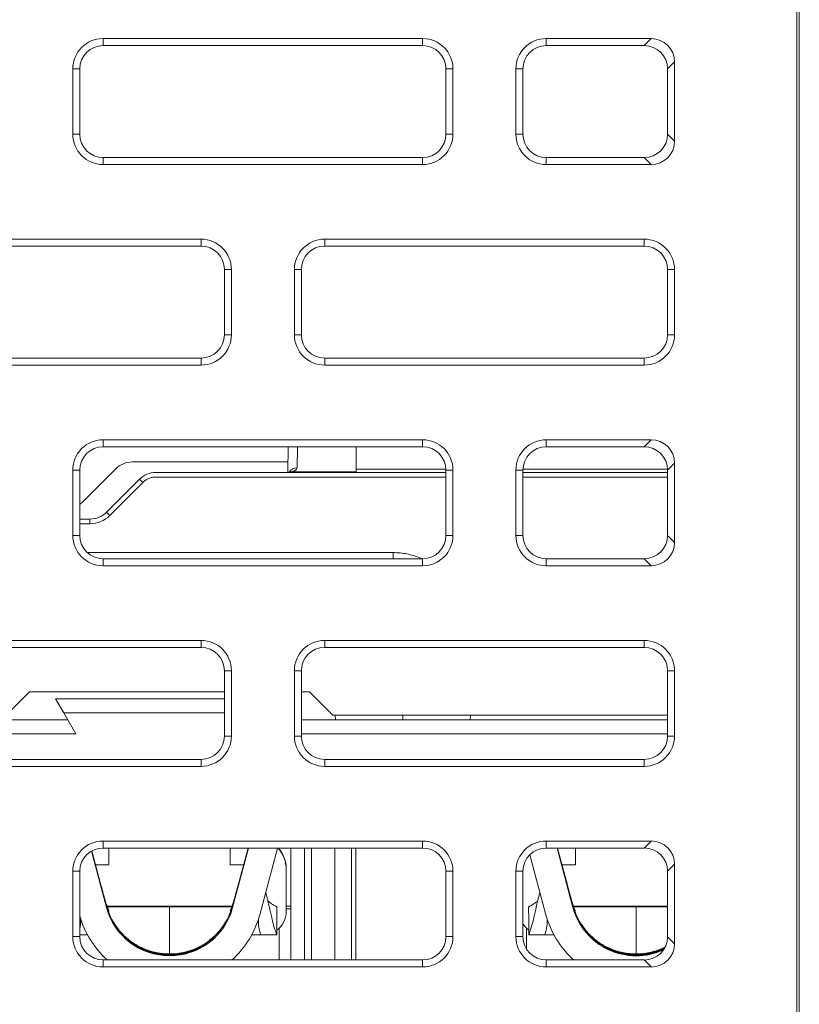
# Model space of a CAD drawing. Header units: millimetres. Extents: x 39 to 1680, y 50 to 804.
# Tile 28 of 68: x 432 to 449, y 683 to 704. Entities that reach past the tile are written whole.
import ezdxf

# ---------------------------------------------------------------- set-up
doc = ezdxf.new("R2010")
doc.units = ezdxf.units.MM
doc.header["$MEASUREMENT"] = 0
doc.layers.get('0').update_dxf_attribs({"lineweight": 25})

msp = doc.modelspace()

# ---------------------------------------------------------------- linework, layer by layer
at = {"color": 0, "linetype": 'Continuous', "lineweight": 0, "extrusion": (0, 1, -2.22045e-16)}
for p, q in [((448.589, 717.451), (448.589, 652.451)), ((448.642, 717.451), (448.642, 652.451)), ((440.567, 703.501), (433.717, 703.501)), ((433.717, 703.351), (433.717, 703.501)), ((440.567, 703.351), (440.567, 703.501)), ((445.468, 703.501), (443.217, 703.501)), ((443.217, 703.351), (443.217, 703.501)), ((445.468, 703.501), (445.318, 703.351)), ((440.567, 703.351), (433.717, 703.351)), ((445.318, 703.351), (443.217, 703.351)), ((445.967, 703.002), (445.817, 702.852)), ((445.967, 703.002), (445.967, 701.299)), ((433.067, 702.851), (433.067, 701.451)), ((433.217, 702.851), (433.067, 702.851)), ((433.217, 702.851), (433.217, 701.451)), ((441.067, 702.851), (441.217, 702.851)), ((441.067, 701.451), (441.067, 702.851)), ((441.217, 701.451), (441.217, 702.851)), ((442.567, 702.851), (442.567, 701.451)), ((442.717, 702.851), (442.567, 702.851)), ((442.717, 702.851), (442.717, 701.451)), ((445.817, 702.852), (445.817, 701.449)), ((433.217, 701.451), (433.067, 701.451)), ((441.067, 701.451), (441.217, 701.451)), ((442.717, 701.451), (442.567, 701.451)), ((445.817, 701.449), (445.967, 701.299)), ((433.717, 700.951), (440.567, 700.951)), ((433.717, 700.951), (433.717, 700.801)), ((440.567, 700.951), (440.567, 700.801)), ((443.217, 700.951), (445.318, 700.951)), ((443.217, 700.951), (443.217, 700.801)), ((445.318, 700.951), (445.468, 700.801)), ((433.717, 700.801), (440.567, 700.801)), ((443.217, 700.801), (445.468, 700.801)), ((435.817, 699.201), (428.967, 699.201)), ((435.817, 699.051), (435.817, 699.201)), ((445.317, 699.201), (438.467, 699.201)), ((438.467, 699.051), (438.467, 699.201)), ((445.317, 699.051), (445.317, 699.201)), ((435.817, 699.051), (428.967, 699.051)), ((445.317, 699.051), (438.467, 699.051)), ((436.317, 698.551), (436.467, 698.551)), ((436.317, 697.151), (436.317, 698.551)), ((436.467, 697.151), (436.467, 698.551)), ((437.817, 698.551), (437.817, 697.151)), ((437.967, 698.551), (437.817, 698.551)), ((437.967, 698.551), (437.967, 697.151)), ((445.817, 698.551), (445.967, 698.551)), ((445.817, 697.151), (445.817, 698.551)), ((445.967, 697.151), (445.967, 698.551)), ((436.317, 697.151), (436.467, 697.151)), ((437.967, 697.151), (437.817, 697.151)), ((445.817, 697.151), (445.967, 697.151)), ((428.967, 696.651), (435.817, 696.651)), ((428.967, 696.501), (435.817, 696.501)), ((435.817, 696.651), (435.817, 696.501)), ((438.467, 696.651), (445.317, 696.651)), ((438.467, 696.651), (438.467, 696.501)), ((438.467, 696.501), (445.317, 696.501)), ((445.317, 696.651), (445.317, 696.501)), ((440.567, 694.901), (433.717, 694.901)), ((433.717, 694.751), (433.717, 694.901)), ((440.567, 694.751), (440.567, 694.901)), ((445.468, 694.901), (443.217, 694.901)), ((443.217, 694.751), (443.217, 694.901)), ((445.468, 694.901), (445.318, 694.751)), ((440.567, 694.751), (433.717, 694.751)), ((437.677, 694.204), (437.686, 694.751)), ((437.875, 694.297), (437.883, 694.751)), ((439.142, 694.211), (439.142, 694.751)), ((445.318, 694.751), (443.217, 694.751)), ((437.681, 694.425), (434.342, 694.425)), ((445.967, 694.402), (445.817, 694.252)), ((445.967, 694.402), (445.967, 692.699)), ((433.067, 694.251), (433.067, 692.851)), ((433.217, 694.251), (433.067, 694.251)), ((433.217, 694.251), (433.217, 692.851)), ((433.988, 694.279), (433.281, 693.572)), ((441.067, 694.201), (434.849, 694.201)), ((439.142, 694.211), (437.749, 694.211)), ((439.142, 694.271), (441.066, 694.271)), ((439.142, 694.211), (439.142, 694.201)), ((441.067, 694.251), (441.217, 694.251)), ((441.067, 692.851), (441.067, 694.251)), ((441.217, 692.851), (441.217, 694.251)), ((442.567, 694.251), (442.567, 692.851)), ((442.717, 694.251), (442.567, 694.251)), ((442.717, 694.271), (445.816, 694.271)), ((442.717, 694.251), (442.717, 692.851)), ((445.817, 694.201), (442.717, 694.201)), ((445.817, 694.252), (445.817, 692.849)), ((434.495, 694.054), (433.788, 693.347)), ((434.566, 693.985), (433.859, 693.278)), ((441.067, 694.102), (434.849, 694.102)), ((445.817, 694.102), (442.717, 694.102)), ((433.435, 693.201), (433.217, 693.201)), ((433.435, 693.102), (433.217, 693.102)), ((433.435, 693.201), (433.435, 693.102)), ((433.217, 692.851), (433.067, 692.851)), ((441.067, 692.851), (441.217, 692.851)), ((442.717, 692.851), (442.567, 692.851)), ((445.817, 692.849), (445.967, 692.699)), ((439.935, 692.483), (433.378, 692.483)), ((439.935, 692.483), (439.935, 692.351)), ((433.717, 692.351), (440.567, 692.351)), ((433.717, 692.351), (433.717, 692.201)), ((440.567, 692.351), (440.567, 692.201)), ((443.217, 692.351), (445.318, 692.351)), ((443.217, 692.351), (443.217, 692.201)), ((445.318, 692.351), (445.468, 692.201)), ((433.717, 692.201), (440.567, 692.201)), ((443.217, 692.201), (445.468, 692.201)), ((435.817, 690.601), (428.967, 690.601)), ((435.817, 690.451), (435.817, 690.601)), ((445.317, 690.601), (438.467, 690.601)), ((438.467, 690.451), (438.467, 690.601)), ((445.317, 690.451), (445.317, 690.601)), ((435.817, 690.451), (428.967, 690.451)), ((445.317, 690.451), (438.467, 690.451)), ((436.317, 689.951), (436.467, 689.951)), ((436.317, 688.551), (436.317, 689.951)), ((436.467, 688.551), (436.467, 689.951)), ((437.817, 689.951), (437.817, 688.551)), ((437.967, 689.951), (437.817, 689.951)), ((437.967, 689.951), (437.967, 688.551)), ((445.817, 689.951), (445.967, 689.951)), ((445.817, 688.551), (445.817, 689.951)), ((445.967, 688.551), (445.967, 689.951)), ((431.642, 689.001), (432.142, 689.501)), ((436.317, 689.501), (432.142, 689.501)), ((438.142, 689.501), (437.967, 689.501)), ((438.142, 689.501), (438.642, 689.001)), ((436.317, 689.351), (432.699, 689.351)), ((432.699, 689.351), (432.873, 689.051)), ((432.959, 688.901), (431.642, 688.901)), ((432.873, 689.051), (436.317, 689.051)), ((432.873, 689.051), (433.132, 688.601)), ((445.817, 688.901), (437.967, 688.901)), ((438.642, 689.001), (445.817, 689.001)), ((438.697, 688.901), (438.692, 689.001)), ((440.142, 688.901), (440.142, 689.001)), ((441.586, 688.901), (441.592, 689.001)), ((431.642, 688.601), (433.132, 688.601)), ((436.317, 688.551), (436.467, 688.551)), ((437.967, 688.551), (437.817, 688.551)), ((437.967, 688.601), (445.817, 688.601)), ((445.817, 688.551), (445.967, 688.551)), ((428.967, 688.051), (435.817, 688.051)), ((435.817, 688.051), (435.817, 687.901)), ((438.467, 688.051), (445.317, 688.051)), ((438.467, 688.051), (438.467, 687.901)), ((445.317, 688.051), (445.317, 687.901)), ((428.967, 687.901), (435.817, 687.901)), ((438.467, 687.901), (445.317, 687.901)), ((440.567, 686.301), (433.717, 686.301)), ((433.717, 686.151), (433.717, 686.301)), ((440.567, 686.151), (433.717, 686.151)), ((433.842, 685.793), (433.842, 686.151)), ((436.442, 686.151), (436.442, 685.793)), ((436.835, 686.151), (436.494, 684.877)), ((436.824, 686.151), (436.619, 685.384)), ((437.074, 684.721), (437.457, 686.151)), ((437.742, 683.751), (437.742, 686.151)), ((438.035, 686.151), (438.035, 683.751)), ((438.183, 686.151), (438.183, 683.751)), ((438.683, 683.751), (438.683, 686.151)), ((439.042, 683.751), (439.042, 686.151)), ((439.138, 683.751), (439.138, 686.151)), ((440.567, 686.151), (440.567, 686.301)), ((445.468, 686.301), (443.217, 686.301)), ((443.217, 686.151), (443.217, 686.301)), ((445.318, 686.151), (443.217, 686.151)), ((443.789, 684.877), (443.448, 686.151)), ((443.664, 685.384), (443.459, 686.151)), ((443.842, 685.793), (443.842, 686.151)), ((445.468, 686.301), (445.318, 686.151)), ((433.789, 684.877), (433.466, 686.083)), ((433.664, 685.384), (433.475, 686.089)), ((442.865, 686.007), (443.21, 684.721)), ((437.642, 685.69), (437.642, 685.701)), ((437.642, 685.69), (437.642, 684.79)), ((445.967, 685.802), (445.817, 685.652)), ((445.967, 685.802), (445.967, 684.099)), ((433.067, 685.651), (433.067, 684.251)), ((433.217, 685.651), (433.067, 685.651)), ((433.217, 685.651), (433.217, 684.251)), ((441.067, 685.651), (441.217, 685.651)), ((441.067, 684.251), (441.067, 685.651)), ((441.217, 684.251), (441.217, 685.651)), ((442.567, 685.651), (442.567, 684.251)), ((442.717, 685.651), (442.567, 685.651)), ((442.717, 685.651), (442.717, 684.251)), ((445.817, 685.652), (445.817, 684.249)), ((433.789, 684.909), (433.642, 685.46)), ((433.642, 685.459), (433.642, 685.46)), ((433.642, 685.459), (433.789, 684.907)), ((433.789, 684.902), (433.642, 685.454)), ((433.642, 685.452), (433.642, 685.454)), ((433.642, 685.452), (433.789, 684.901)), ((433.642, 685.446), (433.642, 685.447)), ((433.789, 684.896), (433.642, 685.447)), ((433.642, 685.446), (433.789, 684.895)), ((433.642, 685.439), (433.642, 685.441)), ((433.789, 684.889), (433.642, 685.441)), ((433.642, 685.439), (433.789, 684.888)), ((433.642, 685.433), (433.642, 685.434)), ((433.789, 684.883), (433.642, 685.434)), ((433.642, 685.433), (433.789, 684.882)), ((436.642, 685.46), (436.494, 684.909)), ((436.494, 684.907), (436.642, 685.459)), ((436.642, 685.454), (436.494, 684.902)), ((436.494, 684.901), (436.642, 685.452)), ((436.642, 685.447), (436.494, 684.896)), ((436.494, 684.895), (436.642, 685.446)), ((436.642, 685.441), (436.494, 684.889)), ((436.494, 684.888), (436.642, 685.439)), ((436.642, 685.434), (436.494, 684.883)), ((436.494, 684.882), (436.642, 685.433)), ((436.642, 685.46), (436.642, 685.459)), ((436.642, 685.454), (436.642, 685.452)), ((436.642, 685.447), (436.642, 685.446)), ((436.642, 685.441), (436.642, 685.439)), ((436.642, 685.434), (436.642, 685.433)), ((443.789, 684.909), (443.642, 685.46)), ((443.642, 685.459), (443.642, 685.46)), ((443.642, 685.459), (443.789, 684.907)), ((443.789, 684.902), (443.642, 685.454)), ((443.642, 685.452), (443.642, 685.454)), ((443.642, 685.452), (443.789, 684.901)), ((443.642, 685.446), (443.642, 685.447)), ((443.789, 684.896), (443.642, 685.447)), ((443.642, 685.446), (443.789, 684.895)), ((443.642, 685.439), (443.642, 685.441)), ((443.789, 684.889), (443.642, 685.441)), ((443.642, 685.439), (443.789, 684.888)), ((443.642, 685.433), (443.642, 685.434)), ((443.789, 684.883), (443.642, 685.434)), ((443.642, 685.433), (443.789, 684.882)), ((433.79, 684.916), (433.789, 684.909)), ((433.789, 684.907), (433.789, 684.902)), ((433.789, 684.901), (433.789, 684.896)), ((433.789, 684.895), (433.789, 684.889)), ((433.789, 684.888), (433.789, 684.883)), ((433.789, 684.882), (433.789, 684.877)), ((433.801, 684.901), (436.482, 684.901)), ((434.547, 684.894), (434.547, 684.901)), ((435.737, 684.901), (435.737, 684.894)), ((436.494, 684.909), (436.494, 684.916)), ((436.494, 684.902), (436.494, 684.907)), ((436.494, 684.896), (436.494, 684.901)), ((436.494, 684.889), (436.494, 684.895)), ((436.494, 684.883), (436.494, 684.888)), ((436.494, 684.877), (436.494, 684.882)), ((437.642, 684.901), (437.742, 684.901)), ((437.642, 684.844), (437.742, 684.844)), ((443.79, 684.916), (443.789, 684.909)), ((443.789, 684.907), (443.789, 684.902)), ((443.789, 684.901), (443.789, 684.896)), ((443.789, 684.895), (443.789, 684.889)), ((443.789, 684.888), (443.789, 684.883)), ((443.789, 684.882), (443.789, 684.877)), ((443.801, 684.901), (445.817, 684.901)), ((444.547, 684.894), (444.547, 684.901)), ((445.737, 684.901), (445.737, 684.894)), ((437.492, 684.433), (437.492, 683.751)), ((442.792, 683.987), (442.792, 684.433)), ((433.217, 684.251), (433.067, 684.251)), ((433.217, 684.29), (433.381, 684.29)), ((437.083, 684.29), (437.142, 684.29)), ((437.142, 684.29), (437.397, 684.29)), ((441.067, 684.251), (441.217, 684.251)), ((442.717, 684.251), (442.567, 684.251)), ((442.886, 684.29), (443.142, 684.29)), ((443.142, 684.29), (443.201, 684.29)), ((443.201, 684.29), (443.381, 684.29)), ((445.817, 684.249), (445.967, 684.099)), ((435.142, 683.879), (435.142, 683.871)), ((435.142, 683.87), (435.142, 683.865)), ((445.142, 683.879), (445.142, 683.871)), ((445.142, 683.87), (445.142, 683.865)), ((433.717, 683.751), (440.567, 683.751)), ((433.717, 683.751), (433.717, 683.601)), ((433.717, 683.601), (440.567, 683.601)), ((440.567, 683.751), (440.567, 683.601)), ((443.217, 683.751), (445.318, 683.751)), ((443.217, 683.751), (443.217, 683.601)), ((443.217, 683.601), (445.468, 683.601)), ((445.318, 683.751), (445.468, 683.601))]:
    msp.add_line(p, q, dxfattribs=at)
at = {"color": 0, "linetype": 'Continuous', "lineweight": 0}
for centre, radius, start, end in [((433.717, 702.851), 0.65, 90, 180), ((440.567, 702.851), 0.65, 0, 90), ((443.217, 702.851), 0.65, 90, 180), ((433.717, 702.851), 0.5, 90, 180), ((440.567, 702.851), 0.5, 0, 90), ((443.217, 702.851), 0.5, 90, 180), ((433.717, 701.451), 0.65, 180, 270), ((433.717, 701.451), 0.5, 180, 270), ((440.567, 701.451), 0.65, 270, 0), ((440.567, 701.451), 0.5, 270, 0), ((443.217, 701.451), 0.65, 180, 270), ((443.217, 701.451), 0.5, 180, 270), ((435.817, 698.551), 0.65, 0, 90), ((438.467, 698.551), 0.65, 90, 180), ((445.317, 698.551), 0.65, 0, 90), ((435.817, 698.551), 0.5, 0, 90), ((438.467, 698.551), 0.5, 90, 180), ((445.317, 698.551), 0.5, 0, 90), ((435.817, 697.151), 0.65, 270, 0), ((435.817, 697.151), 0.5, 270, 0), ((438.467, 697.151), 0.65, 180, 270), ((438.467, 697.151), 0.5, 180, 270), ((445.317, 697.151), 0.65, 270, 360), ((445.317, 697.151), 0.5, 270, 0), ((433.717, 694.251), 0.65, 90, 180), ((440.567, 694.251), 0.65, 0, 90), ((443.217, 694.251), 0.65, 90, 180), ((433.717, 694.251), 0.5, 90, 180), ((440.567, 694.251), 0.5, 0, 90), ((443.217, 694.251), 0.5, 90, 180), ((433.717, 692.851), 0.65, 180, 270), ((433.717, 692.851), 0.5, 180, 270), ((440.567, 692.851), 0.65, 270, 0), ((440.567, 692.851), 0.5, 270, 0), ((443.217, 692.851), 0.65, 180, 270), ((443.217, 692.851), 0.5, 180, 270), ((435.817, 689.951), 0.65, 0, 90), ((438.467, 689.951), 0.65, 90, 180), ((445.317, 689.951), 0.65, 0, 90), ((435.817, 689.951), 0.5, 0, 90), ((438.467, 689.951), 0.5, 90, 180), ((445.317, 689.951), 0.5, 0, 90), ((435.817, 688.551), 0.65, 270, 0), ((435.817, 688.551), 0.5, 270, 0), ((438.467, 688.551), 0.65, 180, 270), ((438.467, 688.551), 0.5, 180, 270), ((445.317, 688.551), 0.65, 270, 360), ((445.317, 688.551), 0.5, 270, 0), ((433.717, 685.651), 0.65, 90, 180), ((433.717, 685.651), 0.5, 90, 180), ((440.567, 685.651), 0.65, 0, 90), ((440.567, 685.651), 0.5, 0, 90), ((443.217, 685.651), 0.65, 90, 180), ((443.217, 685.651), 0.5, 90, 180), ((433.717, 684.251), 0.65, 180, 270), ((433.717, 684.251), 0.5, 180, 270), ((440.567, 684.251), 0.65, 270, 0), ((440.567, 684.251), 0.5, 270, 0), ((443.217, 684.251), 0.65, 180, 270), ((443.217, 684.251), 0.5, 180, 270)]:
    msp.add_arc(centre, radius, start, end, dxfattribs=at)
at = {"color": 0, "linetype": 'Continuous', "lineweight": 0, "extrusion": (6.16298e-32, -2.22045e-16, -1)}
for centre in [(445.465, 702.999), (445.465, 694.399), (445.465, 685.799)]:
    msp.add_ellipse(centre, major_axis=(0.356, 0.356), ratio=0.994422, start_param=-0.782601, end_param=0.782601, dxfattribs=at)
at = {"color": 0, "linetype": 'Continuous', "lineweight": 0}
for centre, major_axis, ratio, start_param, end_param in [((445.315, 702.849), (0.356, 0.356), 0.994422, -0.782601, 0.782601), ((445.315, 701.452), (0.356, -0.356), 0.994422, -0.782601, 0.782601), ((445.315, 694.249), (0.356, 0.356), 0.994422, -0.782601, 0.782601), ((434.849, 693.701), (-0.5, 0), 0.999903, -1.570788, -0.785337), ((437.749, 694.016), (-0.059, 0.191), 0.81622, -0.36459, -0.000024), ((437.225, 694.292), (0.65, 0.006), 0.221654, -0.634221, -0.004803), ((434.566, 693.984), (-0.0707, 0.0707), 0.012342, -1.558455, 0), ((432.974, 693.812), (0.406, 0.168), 0.856989, -1.314943, -1.12052), ((433.859, 693.276), (-0.0707, 0.0707), 0.012342, -1.558455, 0), ((445.315, 692.852), (0.356, -0.356), 0.994422, -0.782601, 0.782601), ((436.942, 685.69), (0.7, 0), 0.999979, 0, 0.718856), ((445.315, 685.649), (0.356, 0.356), 0.994422, -0.782601, 0.782601), ((435.142, 685.27), (-1.4, 0), 0.999979, 0.261799, 1.570796), ((435.142, 685.263), (-1.4, 0), 0.999979, 0.261799, 2.879793), ((435.142, 685.257), (-1.4, 0), 0.999979, 0.261799, 2.879793), ((435.142, 685.25), (-1.4, 0), 0.999979, 0.261799, 2.879793), ((435.142, 685.244), (-1.4, 0), 0.999979, 0.261799, 2.879793), ((434.547, 684.644), (-0.25, 0), 0.999979, -1.570796, -1.494814), ((435.142, 685.27), (1.4, 0), 0.999979, -1.570796, -0.261799), ((435.737, 684.644), (-0.25, 0), 0.999979, -1.646778, -1.570796), ((445.142, 685.27), (-1.4, 0), 0.999979, 0.261799, 1.570796), ((445.142, 685.263), (-1.4, 0), 0.999979, 0.261799, 2.021943), ((445.142, 685.257), (-1.4, 0), 0.999979, 0.261799, 2.017842), ((445.142, 685.25), (-1.4, 0), 0.999979, 0.261799, 2.013486), ((445.142, 685.244), (-1.4, 0), 0.999979, 0.261799, 2.008854), ((444.547, 684.644), (-0.25, 0), 0.999979, -1.570796, -1.494814), ((445.737, 684.644), (-0.25, 0), 0.999979, -1.646778, -1.570796), ((435.142, 685.239), (-2, 0), 0.999979, 0.274733, 0.839216), ((435.142, 685.239), (2, 0), 0.999979, -0.839216, -0.261799), ((437.142, 684.79), (0.5, 0), 0.999979, -0.926916, 0), ((445.142, 685.239), (-2, 0), 0.999979, 0.261799, 0.839216), ((443.142, 684.79), (0.5, 0), 0.999979, -2.586765, -2.214677), ((445.315, 684.252), (0.356, -0.356), 0.994422, -0.782601, 0.782601), ((445.142, 685.27), (1.4, 0), 0.999979, -1.570796, -1.115789), ((435.142, 685.279), (1.4, 0), 0.999979, -1.573388, -1.570796), ((445.142, 685.279), (1.4, 0), 0.999979, -1.573388, -1.570796)]:
    msp.add_ellipse(centre, major_axis=major_axis, ratio=ratio, start_param=start_param, end_param=end_param, dxfattribs=at)
at = {"color": 0, "linetype": 'Continuous', "lineweight": 0, "extrusion": (-6.16298e-32, -2.22045e-16, -1)}
for centre in [(445.465, 701.302), (445.465, 692.702), (445.465, 684.102)]:
    msp.add_ellipse(centre, major_axis=(0.356, -0.356), ratio=0.994422, start_param=-0.782601, end_param=0.782601, dxfattribs=at)
at = {"color": 0, "linetype": 'Continuous', "lineweight": 0, "extrusion": (2.46519e-32, -2.22045e-16, -1)}
msp.add_ellipse((434.295, 694.039), major_axis=(0.406, 0.168), ratio=0.856989, start_param=-2.021073, end_param=-1.120694, dxfattribs=at)
at = {"color": 0, "linetype": 'Continuous', "lineweight": 0, "extrusion": (7.70372e-34, -2.22045e-16, -1)}
msp.add_ellipse((437.875, 694.102), major_axis=(0.2, -0.003), ratio=0.978543, start_param=-2.547999, end_param=-1.587875, dxfattribs=at)
at = {"color": 0, "linetype": 'Continuous', "lineweight": 0, "extrusion": (0, -2.22045e-16, -1)}
for centre, major_axis, ratio, start_param, end_param in [((433.435, 693.701), (-0.5, 0), 0.999781, -2.356351, -1.570856), ((433.342, 685.793), (0.5, 0), 0.006436, 0, 1.12891), ((443.342, 685.793), (0.5, 0), 0.006436, 0, 1.12891), ((435.142, 685.271), (-1.4, 0), 0.999979, -1.570796, -0.261966), ((435.142, 685.265), (-1.4, 0), 0.999979, -1.570796, -0.261799), ((435.142, 685.252), (1.4, 0), 0.999979, 0.261799, 2.879793), ((435.142, 685.245), (1.4, 0), 0.999979, 0.261799, 2.879793), ((435.142, 685.239), (1.4, 0), 0.999979, 0.261799, 2.879793), ((434.142, 684.894), (0.405, 0), 0.006436, 0, 2.555339), ((434.547, 684.696), (0.25, 0), 0.999979, -2.23746, -2.180541), ((435.142, 685.271), (1.4, 0), 0.999979, 0.261966, 1.570796), ((435.142, 685.265), (1.4, 0), 0.999979, 0.261799, 1.570796), ((435.737, 684.696), (0.25, 0), 0.999979, -0.961052, -0.904133), ((445.142, 685.271), (-1.4, 0), 0.999979, -1.570796, -0.261966), ((445.142, 685.265), (-1.4, 0), 0.999979, -1.570796, -0.261799), ((445.142, 685.252), (-1.4, 0), 0.999979, -2.014379, -0.261799), ((445.142, 685.245), (-1.4, 0), 0.999979, -2.009804, -0.261799), ((445.142, 685.239), (-1.4, 0), 0.999979, -2.004935, -0.261799), ((444.142, 684.894), (0.405, 0), 0.006436, 0, 2.555339), ((443.737, 684.696), (0.25, 0), 0.999979, -0.961052, -0.904133), ((444.547, 684.696), (0.25, 0), 0.999979, -2.23746, -2.180541)]:
    msp.add_ellipse(centre, major_axis=major_axis, ratio=ratio, start_param=start_param, end_param=end_param, dxfattribs=at)
at = {"color": 0, "linetype": 'Continuous', "lineweight": 0, "extrusion": (1.12104e-44, -2.22045e-16, -1)}
msp.add_ellipse((433.435, 693.702), major_axis=(-0.6, 0), ratio=0.999848, start_param=-2.356335, end_param=-1.570763, dxfattribs=at)
at = {"color": 0, "linetype": 'Continuous', "lineweight": 0, "extrusion": (3.58732e-43, -2.22045e-16, -1)}
for centre, major_axis, ratio, start_param, end_param in [((436.942, 685.701), (0.7, 0), 0.999979, -0.698271, 0), ((436.942, 685.793), (-0.5, 0), 0.006436, -1.12891, 0), ((433.737, 684.696), (0.25, 0), 0.999979, -0.961052, -0.904133), ((445.142, 685.258), (-1.4, 0), 0.999979, -2.018682, -0.261799), ((445.142, 685.265), (-1.4, 0), 0.999979, -2.022733, -1.570796)]:
    msp.add_ellipse(centre, major_axis=major_axis, ratio=ratio, start_param=start_param, end_param=end_param, dxfattribs=at)
at = {"color": 0, "linetype": 'Continuous', "lineweight": 0, "extrusion": (-3.58732e-43, -2.22045e-16, -1)}
for centre, major_axis, ratio, start_param, end_param in [((435.142, 685.258), (1.4, 0), 0.999979, 0.261799, 2.879793), ((436.142, 684.894), (-0.405, 0), 0.006436, -2.555339, 0), ((446.142, 684.894), (-0.405, 0), 0.006436, -0.639562, 0)]:
    msp.add_ellipse(centre, major_axis=major_axis, ratio=ratio, start_param=start_param, end_param=end_param, dxfattribs=at)
at = {"color": 0, "linetype": 'Continuous', "lineweight": 0, "extrusion": (5.73972e-42, -2.22045e-16, -1)}
msp.add_ellipse((436.547, 684.696), major_axis=(0.25, 0), ratio=0.999979, start_param=-2.23746, end_param=-2.180541, dxfattribs=at)
at = {"color": 0, "linetype": 'Continuous', "lineweight": 0, "extrusion": (-1.79366e-43, -2.22045e-16, -1)}
msp.add_ellipse((445.142, 685.271), major_axis=(-1.4, 0), ratio=0.999979, start_param=-2.026549, end_param=-1.570796, dxfattribs=at)
at = {"color": 0, "linetype": 'Continuous', "lineweight": 0}
for points, knots in [([(437.622, 694.201), (437.635, 694.201), (437.648, 694.201), (437.659, 694.201), (437.671, 694.202), (437.683, 694.202), (437.693, 694.203), (437.704, 694.204), (437.714, 694.205), (437.723, 694.207), (437.732, 694.208), (437.741, 694.21), (437.749, 694.211)], [0, 0, 0, 0, 0.25, 0.25, 0.25, 0.5, 0.5, 0.5, 0.75, 0.75, 0.75, 1, 1, 1, 1]), ([(437.622, 694.201), (437.634, 694.201), (437.645, 694.201), (437.664, 694.202), (437.672, 694.203), (437.684, 694.205), (437.688, 694.206), (437.69, 694.207)], [0, 0, 0, 0, 0.0556084, 0.0556084, 0.1074801, 0.1074801, 0.1621535, 0.1621535, 0.1621535, 0.1621535]), ([(437.69, 694.207), (437.701, 694.21), (437.71, 694.213), (437.723, 694.219), (437.727, 694.221), (437.73, 694.222), (437.731, 694.223), (437.731, 694.223)], [0.0000177, 0.0000177, 0.0000177, 0.0000177, 0.076407, 0.076407, 0.1460705, 0.1460705, 0.1750086, 0.1750086, 0.1750086, 0.1750086]), ([(434.849, 694.102), (434.821, 694.102), (434.794, 694.099), (434.769, 694.094), (434.744, 694.089), (434.72, 694.082), (434.698, 694.073), (434.675, 694.064), (434.653, 694.052), (434.631, 694.038), (434.609, 694.024), (434.587, 694.006), (434.566, 693.985)], [0, 0, 0, 0, 0.25, 0.25, 0.25, 0.5, 0.5, 0.5, 0.75, 0.75, 0.75, 1, 1, 1, 1]), ([(440.551, 692.351), (440.537, 692.357), (440.432, 692.402), (440.228, 692.464), (440.034, 692.483), (439.935, 692.483)], [0.459982, 0.459982, 0.459982, 0.459982, 0.5, 0.75, 1, 1, 1, 1]), ([(433.664, 685.384), (433.675, 685.345), (433.685, 685.307), (433.7, 685.25), (433.705, 685.231), (433.711, 685.209), (433.724, 685.162), (433.726, 685.155), (433.726, 685.155), (433.726, 685.153)], [-0.03065149, -0.03065149, -0.03065149, -0.03065149, -0.01140932, -0.01140932, -0.00191727, -0.00191727, 0, 0, 0.00023984, 0.00023984, 0.00023984, 0.00023984]), ([(436.619, 685.384), (436.609, 685.345), (436.598, 685.307), (436.583, 685.25), (436.578, 685.231), (436.572, 685.208), (436.56, 685.162), (436.558, 685.155), (436.558, 685.155), (436.557, 685.153)], [0.000001, 0.000001, 0.000001, 0.000001, 0.01193806, 0.01193806, 0.01778427, 0.01778427, 0.01896526, 0.01896526, 0.01911401, 0.01911401, 0.01911401, 0.01911401]), ([(443.664, 685.384), (443.675, 685.345), (443.685, 685.307), (443.7, 685.25), (443.705, 685.231), (443.711, 685.209), (443.724, 685.162), (443.726, 685.155), (443.726, 685.155), (443.726, 685.153)], [-0.03065149, -0.03065149, -0.03065149, -0.03065149, -0.01140932, -0.01140932, -0.00191727, -0.00191727, 0, 0, 0.00023984, 0.00023984, 0.00023984, 0.00023984]), ([(433.726, 685.153), (433.726, 685.153), (433.727, 685.152), (433.727, 685.151), (433.734, 685.125), (433.74, 685.1), (433.747, 685.075), (433.754, 685.048), (433.761, 685.022), (433.768, 684.995), (433.776, 684.969), (433.783, 684.942), (433.79, 684.916)], [0, 0, 0, 0, 0.0107171, 0.0107171, 0.0107171, 0.3333333, 0.3333333, 0.3333333, 0.6666667, 0.6666667, 0.6666667, 0.9999991, 0.9999991, 0.9999991, 0.9999991]), ([(436.487, 684.915), (436.504, 684.966), (436.522, 685.028), (436.547, 685.115), (436.553, 685.138), (436.559, 685.16)], [0, 0, 0, 0, 0.2433237, 0.2433237, 0.3248895, 0.3248895, 0.3248895, 0.3248895]), ([(436.557, 685.153), (436.557, 685.152), (436.557, 685.152), (436.555, 685.145), (436.547, 685.117), (436.515, 684.995), (436.504, 684.955), (436.494, 684.916)], [-0.04111602, -0.04111602, -0.04111602, -0.04111602, -0.03780413, -0.03780413, -0.01228651, -0.01228651, -0.000001, -0.000001, -0.000001, -0.000001]), ([(437.442, 684.29), (437.442, 684.289), (437.44, 684.294), (437.431, 684.315), (437.424, 684.334), (437.413, 684.366), (437.407, 684.383), (437.392, 684.429), (437.382, 684.461), (437.357, 684.551), (437.343, 684.609), (437.313, 684.737), (437.296, 684.816), (437.271, 684.93), (437.261, 684.973), (437.245, 685.04), (437.239, 685.065), (437.225, 685.118), (437.217, 685.145), (437.207, 685.182), (437.204, 685.192), (437.202, 685.201)], [0.000001, 0.000001, 0.000001, 0.000001, 0.0146089, 0.0146089, 0.0338364, 0.0338364, 0.0506887, 0.0506887, 0.0746744, 0.0746744, 0.113088, 0.113088, 0.1726629, 0.1726629, 0.2113714, 0.2113714, 0.2378697, 0.2378697, 0.2727841, 0.2727841, 0.2892841, 0.2892841, 0.2892841, 0.2892841]), ([(442.842, 684.29), (442.842, 684.29), (442.844, 684.294), (442.852, 684.315), (442.859, 684.334), (442.87, 684.366), (442.876, 684.383), (442.892, 684.429), (442.901, 684.461), (442.926, 684.551), (442.941, 684.609), (442.971, 684.737), (442.987, 684.816), (443.013, 684.93), (443.022, 684.973), (443.038, 685.04), (443.044, 685.065), (443.058, 685.118), (443.067, 685.145), (443.077, 685.182), (443.079, 685.192), (443.081, 685.201)], [0.0004558, 0.0004558, 0.0004558, 0.0004558, 0.0146089, 0.0146089, 0.0338364, 0.0338364, 0.0506887, 0.0506887, 0.0746744, 0.0746744, 0.1130881, 0.1130881, 0.1726631, 0.1726631, 0.2113719, 0.2113719, 0.2378702, 0.2378702, 0.2727848, 0.2727848, 0.289285, 0.289285, 0.289285, 0.289285]), ([(443.726, 685.153), (443.726, 685.153), (443.727, 685.152), (443.727, 685.151), (443.734, 685.125), (443.74, 685.1), (443.747, 685.075), (443.754, 685.048), (443.761, 685.022), (443.768, 684.995), (443.776, 684.969), (443.783, 684.942), (443.79, 684.916)], [0, 0, 0, 0, 0.0107171, 0.0107171, 0.0107171, 0.3333333, 0.3333333, 0.3333333, 0.6666667, 0.6666667, 0.6666667, 0.9999991, 0.9999991, 0.9999991, 0.9999991]), ([(434.289, 684.169), (434.175, 684.256), (434.068, 684.366), (433.87, 684.662), (433.818, 684.812), (433.79, 684.916)], [-0.05995481, -0.05995481, -0.05995481, -0.05995481, -0.0324021, -0.0324021, -0.00000099, -0.00000099, -0.00000099, -0.00000099]), ([(433.797, 684.915), (433.805, 684.89), (433.814, 684.868), (433.827, 684.835), (433.833, 684.823), (433.841, 684.807), (433.844, 684.803), (433.845, 684.801), (433.845, 684.801), (433.845, 684.801)], [0.0000456, 0.0000456, 0.0000456, 0.0000456, 0.1219747, 0.1219747, 0.2196799, 0.2196799, 0.3002396, 0.3002396, 0.3174257, 0.3174257, 0.3174257, 0.3174257]), ([(433.804, 684.893), (433.809, 684.893), (433.815, 684.893), (433.844, 684.892), (433.873, 684.892), (433.94, 684.892), (433.978, 684.892), (434.059, 684.892), (434.102, 684.892), (434.187, 684.892), (434.23, 684.892), (434.311, 684.892), (434.35, 684.892), (434.418, 684.892), (434.448, 684.893), (434.495, 684.893), (434.514, 684.893), (434.528, 684.894), (434.532, 684.894), (434.532, 684.894)], [0.4161173, 0.4161173, 0.4161173, 0.4161173, 0.4439981, 0.4439981, 0.5647342, 0.5647342, 0.690995, 0.690995, 0.8186194, 0.8186194, 0.946621, 0.946621, 1.0746116, 1.0746116, 1.2021808, 1.2021808, 1.3281585, 1.3281585, 1.3814958, 1.3814958, 1.3814958, 1.3814958]), ([(433.805, 684.891), (433.81, 684.891), (433.816, 684.891), (433.846, 684.891), (433.872, 684.891), (433.953, 684.89), (434.008, 684.89), (434.229, 684.89), (434.396, 684.89), (434.602, 684.89), (434.642, 684.89), (434.682, 684.89)], [1.4136914, 1.4136914, 1.4136914, 1.4136914, 1.4311509, 1.4311509, 1.5105445, 1.5105445, 1.6772286, 1.6772286, 2.1767551, 2.1767551, 2.2962742, 2.2962742, 2.2962742, 2.2962742]), ([(435.142, 683.879), (435.142, 683.88), (435.142, 683.884), (435.142, 683.893), (435.142, 683.902), (435.142, 683.915), (435.142, 683.931), (435.142, 683.939), (435.142, 683.948), (435.142, 683.958), (435.142, 683.967), (435.142, 683.977), (435.142, 683.987), (435.142, 683.993), (435.142, 683.999), (435.142, 684.005), (435.142, 684.012), (435.142, 684.019), (435.142, 684.028), (435.142, 684.036), (435.142, 684.045), (435.142, 684.055), (435.142, 684.065), (435.142, 684.076), (435.142, 684.088), (435.142, 684.111), (435.142, 684.137), (435.142, 684.167), (435.142, 684.196), (435.142, 684.229), (435.142, 684.264), (435.142, 684.281), (435.142, 684.3), (435.142, 684.318), (435.142, 684.328), (435.142, 684.337), (435.142, 684.347), (435.142, 684.356), (435.142, 684.366), (435.142, 684.376), (435.142, 684.386), (435.142, 684.396), (435.142, 684.406), (435.142, 684.416), (435.142, 684.426), (435.142, 684.436), (435.142, 684.457), (435.142, 684.478), (435.142, 684.499), (435.142, 684.509), (435.142, 684.52), (435.142, 684.531), (435.142, 684.541), (435.142, 684.552), (435.142, 684.562), (435.142, 684.584), (435.142, 684.605), (435.142, 684.626), (435.142, 684.647), (435.142, 684.668), (435.142, 684.688), (435.142, 684.709), (435.142, 684.729), (435.142, 684.748), (435.142, 684.786), (435.142, 684.821), (435.142, 684.847), (435.142, 684.86), (435.142, 684.87), (435.142, 684.878), (435.142, 684.885), (435.142, 684.889), (435.142, 684.89)], [0, 0, 0, 0, 0.125, 0.125, 0.125, 0.25, 0.25, 0.25, 0.3125, 0.3125, 0.3125, 0.375, 0.375, 0.375, 0.40625, 0.40625, 0.40625, 0.4375, 0.4375, 0.4375, 0.46875, 0.46875, 0.46875, 0.5, 0.5, 0.5, 0.5625, 0.5625, 0.5625, 0.625, 0.625, 0.625, 0.65625, 0.65625, 0.65625, 0.671875, 0.671875, 0.671875, 0.6875, 0.6875, 0.6875, 0.703125, 0.703125, 0.703125, 0.71875, 0.71875, 0.71875, 0.75, 0.75, 0.75, 0.765625, 0.765625, 0.765625, 0.78125, 0.78125, 0.78125, 0.8125, 0.8125, 0.8125, 0.84375, 0.84375, 0.84375, 0.875, 0.875, 0.875, 0.9375, 0.9375, 0.9375, 0.96875, 0.96875, 0.96875, 1, 1, 1, 1]), ([(435.264, 684.89), (435.388, 684.89), (435.509, 684.89), (435.627, 684.89), (435.63, 684.89), (435.632, 684.89), (435.635, 684.89)], [0, 0, 0, 0, 0.1837575, 0.1837575, 0.1837575, 0.1876457, 0.1876457, 0.1876457, 0.1876457]), ([(435.635, 684.89), (435.781, 684.89), (435.927, 684.89), (436.182, 684.89), (436.293, 684.89), (436.427, 684.891), (436.453, 684.891), (436.478, 684.891)], [0, 0, 0, 0, 0.4384122, 0.4384122, 0.7676103, 0.7676103, 0.8493693, 0.8493693, 0.8493693, 0.8493693]), ([(435.752, 684.894), (435.752, 684.894), (435.752, 684.894), (435.752, 684.894), (435.753, 684.894), (435.758, 684.893), (435.764, 684.893), (435.784, 684.893), (435.8, 684.893), (435.844, 684.892), (435.873, 684.892), (435.94, 684.892), (435.978, 684.892), (436.059, 684.892), (436.102, 684.892), (436.187, 684.892), (436.23, 684.892), (436.311, 684.892), (436.35, 684.892), (436.418, 684.892), (436.448, 684.893), (436.474, 684.893), (436.477, 684.893), (436.479, 684.893)], [0.2497791, 0.2497791, 0.2497791, 0.2497791, 0.2506991, 0.2506991, 0.2824943, 0.2824943, 0.3440376, 0.3440376, 0.4439981, 0.4439981, 0.5647342, 0.5647342, 0.690995, 0.690995, 0.8186194, 0.8186194, 0.946621, 0.946621, 1.0746116, 1.0746116, 1.2021808, 1.2021808, 1.2155716, 1.2155716, 1.2155716, 1.2155716]), ([(436.494, 684.916), (436.466, 684.812), (436.413, 684.662), (436.215, 684.366), (436.108, 684.256), (435.994, 684.169)], [-0.09408722, -0.09408722, -0.09408722, -0.09408722, -0.04323107, -0.04323107, -0.000001, -0.000001, -0.000001, -0.000001]), ([(436.438, 684.801), (436.438, 684.801), (436.439, 684.802), (436.442, 684.807), (436.446, 684.816), (436.462, 684.848), (436.475, 684.879), (436.487, 684.915)], [1.9458375, 1.9458375, 1.9458375, 1.9458375, 1.9839281, 1.9839281, 2.0842685, 2.0842685, 2.2626357, 2.2626357, 2.2626357, 2.2626357]), ([(437.251, 685.017), (437.267, 685.004), (437.283, 684.991), (437.309, 684.971), (437.319, 684.964), (437.348, 684.943), (437.364, 684.934), (437.388, 684.92), (437.398, 684.914), (437.414, 684.905), (437.421, 684.902), (437.431, 684.896), (437.439, 684.893), (437.444, 684.891), (437.444, 684.89), (437.444, 684.89)], [0.15643632, 0.15643632, 0.15643632, 0.15643632, 0.16572082, 0.16572082, 0.17126431, 0.17126431, 0.18218124, 0.18218124, 0.19130242, 0.19130242, 0.19727923, 0.19727923, 0.20229732, 0.20229732, 0.2044441, 0.2044441, 0.2044441, 0.2044441]), ([(437.444, 684.89), (437.444, 684.791), (437.443, 684.691), (437.442, 684.49), (437.442, 684.387), (437.442, 684.29)], [0, 0, 0, 0, 0.2991202, 0.2991202, 0.6017509, 0.6017509, 0.6017509, 0.6017509]), ([(442.839, 684.89), (442.839, 684.89), (442.839, 684.89), (442.842, 684.892), (442.847, 684.894), (442.856, 684.898), (442.861, 684.901), (442.874, 684.908), (442.882, 684.912), (442.896, 684.92), (442.902, 684.923), (442.92, 684.934), (442.936, 684.944), (442.965, 684.965), (442.975, 684.972), (442.994, 684.986), (443.003, 684.993), (443.019, 685.006), (443.026, 685.011), (443.033, 685.017)], [-0.24786873, -0.24786873, -0.24786873, -0.24786873, -0.24547067, -0.24547067, -0.23946648, -0.23946648, -0.23373616, -0.23373616, -0.22476085, -0.22476085, -0.21947369, -0.21947369, -0.20689036, -0.20689036, -0.20046727, -0.20046727, -0.19457951, -0.19457951, -0.18990737, -0.18990737, -0.18990737, -0.18990737]), ([(442.842, 684.29), (442.842, 684.335), (442.842, 684.382), (442.841, 684.507), (442.841, 684.585), (442.84, 684.738), (442.84, 684.814), (442.839, 684.89)], [0, 0, 0, 0, 0.1411846, 0.1411846, 0.3742079, 0.3742079, 0.6023389, 0.6023389, 0.6023389, 0.6023389]), ([(444.289, 684.169), (444.175, 684.256), (444.068, 684.366), (443.87, 684.662), (443.818, 684.812), (443.79, 684.916)], [-0.05995481, -0.05995481, -0.05995481, -0.05995481, -0.0324021, -0.0324021, -0.00000099, -0.00000099, -0.00000099, -0.00000099]), ([(443.797, 684.915), (443.805, 684.89), (443.814, 684.868), (443.827, 684.835), (443.833, 684.823), (443.841, 684.807), (443.844, 684.803), (443.845, 684.801), (443.845, 684.801), (443.845, 684.801)], [0.0000456, 0.0000456, 0.0000456, 0.0000456, 0.1219747, 0.1219747, 0.2196799, 0.2196799, 0.3002396, 0.3002396, 0.3174257, 0.3174257, 0.3174257, 0.3174257]), ([(443.804, 684.893), (443.809, 684.893), (443.815, 684.893), (443.844, 684.892), (443.873, 684.892), (443.94, 684.892), (443.978, 684.892), (444.059, 684.892), (444.102, 684.892), (444.187, 684.892), (444.23, 684.892), (444.311, 684.892), (444.35, 684.892), (444.418, 684.892), (444.448, 684.893), (444.495, 684.893), (444.514, 684.893), (444.528, 684.894), (444.532, 684.894), (444.532, 684.894)], [0.4161173, 0.4161173, 0.4161173, 0.4161173, 0.4439981, 0.4439981, 0.5647342, 0.5647342, 0.690995, 0.690995, 0.8186194, 0.8186194, 0.946621, 0.946621, 1.0746116, 1.0746116, 1.2021808, 1.2021808, 1.3281585, 1.3281585, 1.3814958, 1.3814958, 1.3814958, 1.3814958]), ([(443.805, 684.891), (443.81, 684.891), (443.816, 684.891), (443.846, 684.891), (443.872, 684.891), (443.953, 684.89), (444.008, 684.89), (444.229, 684.89), (444.396, 684.89), (444.602, 684.89), (444.642, 684.89), (444.682, 684.89)], [1.4136914, 1.4136914, 1.4136914, 1.4136914, 1.4311509, 1.4311509, 1.5105445, 1.5105445, 1.6772286, 1.6772286, 2.1767551, 2.1767551, 2.2962742, 2.2962742, 2.2962742, 2.2962742]), ([(445.142, 683.879), (445.142, 683.88), (445.142, 683.884), (445.142, 683.893), (445.142, 683.902), (445.142, 683.915), (445.142, 683.931), (445.142, 683.939), (445.142, 683.948), (445.142, 683.958), (445.142, 683.967), (445.142, 683.977), (445.142, 683.987), (445.142, 683.993), (445.142, 683.999), (445.142, 684.005), (445.142, 684.012), (445.142, 684.019), (445.142, 684.028), (445.142, 684.036), (445.142, 684.045), (445.142, 684.055), (445.142, 684.065), (445.142, 684.076), (445.142, 684.088), (445.142, 684.111), (445.142, 684.137), (445.142, 684.167), (445.142, 684.196), (445.142, 684.229), (445.142, 684.264), (445.142, 684.281), (445.142, 684.3), (445.142, 684.318), (445.142, 684.328), (445.142, 684.337), (445.142, 684.347), (445.142, 684.356), (445.142, 684.366), (445.142, 684.376), (445.142, 684.386), (445.142, 684.396), (445.142, 684.406), (445.142, 684.416), (445.142, 684.426), (445.142, 684.436), (445.142, 684.457), (445.142, 684.478), (445.142, 684.499), (445.142, 684.509), (445.142, 684.52), (445.142, 684.531), (445.142, 684.541), (445.142, 684.552), (445.142, 684.562), (445.142, 684.584), (445.142, 684.605), (445.142, 684.626), (445.142, 684.647), (445.142, 684.668), (445.142, 684.688), (445.142, 684.709), (445.142, 684.729), (445.142, 684.748), (445.142, 684.786), (445.142, 684.821), (445.142, 684.847), (445.142, 684.86), (445.142, 684.87), (445.142, 684.878), (445.142, 684.885), (445.142, 684.889), (445.142, 684.89)], [0, 0, 0, 0, 0.125, 0.125, 0.125, 0.25, 0.25, 0.25, 0.3125, 0.3125, 0.3125, 0.375, 0.375, 0.375, 0.40625, 0.40625, 0.40625, 0.4375, 0.4375, 0.4375, 0.46875, 0.46875, 0.46875, 0.5, 0.5, 0.5, 0.5625, 0.5625, 0.5625, 0.625, 0.625, 0.625, 0.65625, 0.65625, 0.65625, 0.671875, 0.671875, 0.671875, 0.6875, 0.6875, 0.6875, 0.703125, 0.703125, 0.703125, 0.71875, 0.71875, 0.71875, 0.75, 0.75, 0.75, 0.765625, 0.765625, 0.765625, 0.78125, 0.78125, 0.78125, 0.8125, 0.8125, 0.8125, 0.84375, 0.84375, 0.84375, 0.875, 0.875, 0.875, 0.9375, 0.9375, 0.9375, 0.96875, 0.96875, 0.96875, 1, 1, 1, 1]), ([(445.264, 684.89), (445.388, 684.89), (445.509, 684.89), (445.627, 684.89), (445.63, 684.89), (445.632, 684.89), (445.635, 684.89)], [0, 0, 0, 0, 0.1837575, 0.1837575, 0.1837575, 0.1876457, 0.1876457, 0.1876457, 0.1876457]), ([(445.752, 684.894), (445.752, 684.894), (445.752, 684.894), (445.752, 684.894), (445.753, 684.894), (445.758, 684.893), (445.764, 684.893), (445.783, 684.893), (445.798, 684.893), (445.817, 684.893)], [0.2497791, 0.2497791, 0.2497791, 0.2497791, 0.2506991, 0.2506991, 0.2824943, 0.2824943, 0.3440376, 0.3440376, 0.4383179, 0.4383179, 0.4383179, 0.4383179]), ([(433.238, 684.626), (433.238, 684.622), (433.238, 684.618), (433.238, 684.614), (433.238, 684.606), (433.238, 684.597), (433.239, 684.588), (433.239, 684.571), (433.238, 684.552), (433.236, 684.528), (433.235, 684.516), (433.234, 684.502), (433.232, 684.488), (433.23, 684.473), (433.227, 684.458), (433.224, 684.441), (433.222, 684.429), (433.219, 684.416), (433.217, 684.404)], [0.4068061, 0.4068061, 0.4068061, 0.4068061, 0.437501, 0.437501, 0.437501, 0.5000009, 0.5000009, 0.5000009, 0.6250007, 0.6250007, 0.6250007, 0.6875006, 0.6875006, 0.6875006, 0.7500004, 0.7500004, 0.7500004, 0.7938328, 0.7938328, 0.7938328, 0.7938328]), ([(437.083, 684.29), (437.087, 684.291), (437.089, 684.296), (437.088, 684.304), (437.088, 684.312), (437.086, 684.324), (437.082, 684.339), (437.079, 684.353), (437.074, 684.37), (437.07, 684.388), (437.066, 684.406), (437.062, 684.424), (437.059, 684.441), (437.056, 684.458), (437.053, 684.473), (437.052, 684.488), (437.05, 684.502), (437.048, 684.516), (437.047, 684.528), (437.045, 684.552), (437.045, 684.571), (437.045, 684.588), (437.045, 684.597), (437.045, 684.606), (437.045, 684.614), (437.045, 684.618), (437.045, 684.622), (437.046, 684.626)], [0, 0, 0, 0, 0.0624745, 0.0624745, 0.0624745, 0.1249761, 0.1249761, 0.1249761, 0.1874776, 0.1874776, 0.1874776, 0.2499792, 0.2499792, 0.2499792, 0.3124808, 0.3124808, 0.3124808, 0.3749824, 0.3749824, 0.3749824, 0.4999856, 0.4999856, 0.4999856, 0.5624872, 0.5624872, 0.5624872, 0.5931828, 0.5931828, 0.5931828, 0.5931828]), ([(443.238, 684.626), (443.238, 684.622), (443.238, 684.618), (443.238, 684.614), (443.238, 684.606), (443.238, 684.597), (443.239, 684.588), (443.239, 684.571), (443.238, 684.552), (443.236, 684.528), (443.235, 684.516), (443.234, 684.502), (443.232, 684.488), (443.23, 684.473), (443.227, 684.458), (443.224, 684.441), (443.221, 684.424), (443.217, 684.406), (443.213, 684.388), (443.209, 684.37), (443.205, 684.353), (443.201, 684.339), (443.198, 684.324), (443.195, 684.312), (443.195, 684.304), (443.195, 684.296), (443.197, 684.291), (443.201, 684.29)], [0.4068061, 0.4068061, 0.4068061, 0.4068061, 0.437501, 0.437501, 0.437501, 0.5000009, 0.5000009, 0.5000009, 0.6250007, 0.6250007, 0.6250007, 0.6875006, 0.6875006, 0.6875006, 0.7500004, 0.7500004, 0.7500004, 0.8125003, 0.8125003, 0.8125003, 0.8750002, 0.8750002, 0.8750002, 0.9375001, 0.9375001, 0.9375001, 1, 1, 1, 1]), ([(434.693, 683.953), (434.64, 683.971), (434.575, 683.997), (434.427, 684.073), (434.356, 684.118), (434.289, 684.169)], [-0.05000033, -0.05000033, -0.05000033, -0.05000033, -0.0251582, -0.0251582, -0.000001, -0.000001, -0.000001, -0.000001]), ([(435.994, 684.169), (435.935, 684.123), (435.872, 684.083), (435.721, 684.001), (435.646, 683.972), (435.591, 683.953)], [-0.0309756, -0.0309756, -0.0309756, -0.0309756, -0.01750629, -0.01750629, -0.00000099, -0.00000099, -0.00000099, -0.00000099]), ([(444.693, 683.953), (444.64, 683.971), (444.575, 683.997), (444.427, 684.073), (444.356, 684.118), (444.289, 684.169)], [-0.05000033, -0.05000033, -0.05000033, -0.05000033, -0.0251582, -0.0251582, -0.000001, -0.000001, -0.000001, -0.000001]), ([(434.94, 683.894), (434.924, 683.896), (434.889, 683.902), (434.824, 683.915), (434.76, 683.932), (434.715, 683.946), (434.693, 683.953)], [0, 0, 0, 0, 0.25, 0.5, 0.75, 0.9999913, 0.9999913, 0.9999913, 0.9999913]), ([(435.591, 683.953), (435.582, 683.95), (435.567, 683.945), (435.54, 683.937), (435.513, 683.929), (435.473, 683.919), (435.44, 683.912), (435.407, 683.904), (435.38, 683.9), (435.35, 683.895), (435.319, 683.89), (435.285, 683.886), (435.25, 683.884), (435.215, 683.881), (435.179, 683.879), (435.142, 683.879)], [0.0000017, 0.0000017, 0.0000017, 0.0000017, 0.2, 0.2, 0.2, 0.4, 0.4, 0.4, 0.6, 0.6, 0.6, 0.8, 0.8, 0.8, 1, 1, 1, 1]), ([(444.94, 683.894), (444.924, 683.896), (444.889, 683.902), (444.824, 683.915), (444.76, 683.932), (444.715, 683.946), (444.693, 683.953)], [0, 0, 0, 0, 0.25, 0.5, 0.75, 0.9999913, 0.9999913, 0.9999913, 0.9999913]), ([(445.591, 683.953), (445.582, 683.95), (445.567, 683.945), (445.54, 683.937), (445.513, 683.929), (445.473, 683.919), (445.44, 683.912), (445.407, 683.904), (445.38, 683.9), (445.35, 683.895), (445.319, 683.89), (445.285, 683.886), (445.25, 683.884), (445.215, 683.881), (445.179, 683.879), (445.142, 683.879)], [0.0000017, 0.0000017, 0.0000017, 0.0000017, 0.2, 0.2, 0.2, 0.4, 0.4, 0.4, 0.6, 0.6, 0.6, 0.8, 0.8, 0.8, 1, 1, 1, 1])]:
    msp.add_open_spline(points, degree=3, knots=knots, dxfattribs=at)
for points in [[(433.724, 685.16), (433.748, 685.07), (433.774, 684.983), (433.797, 684.915)], [(443.724, 685.16), (443.748, 685.07), (443.774, 684.983), (443.797, 684.915)], [(433.797, 684.915), (433.797, 684.913), (433.795, 684.913), (433.79, 684.916)], [(434.682, 684.89), (434.837, 684.89), (434.99, 684.89), (435.142, 684.89)], [(435.264, 684.89), (435.25, 684.89), (435.223, 684.89), (435.183, 684.89), (435.156, 684.89), (435.142, 684.89)], [(436.494, 684.916), (436.488, 684.913), (436.486, 684.913), (436.487, 684.915)], [(443.797, 684.915), (443.797, 684.913), (443.795, 684.913), (443.79, 684.916)], [(444.682, 684.89), (444.837, 684.89), (444.99, 684.89), (445.142, 684.89)], [(445.264, 684.89), (445.25, 684.89), (445.223, 684.89), (445.183, 684.89), (445.156, 684.89), (445.142, 684.89)], [(445.635, 684.89), (445.695, 684.89), (445.756, 684.89), (445.817, 684.89)], [(436.902, 684.29), (436.962, 684.29), (437.023, 684.29), (437.083, 684.29)], [(437.442, 684.29), (437.427, 684.29), (437.412, 684.29), (437.397, 684.29)], [(442.886, 684.29), (442.871, 684.29), (442.857, 684.29), (442.842, 684.29)], [(445.764, 684.025), (445.696, 683.992), (445.637, 683.969), (445.591, 683.953)], [(435.138, 683.879), (435.116, 683.88), (435.072, 683.881), (435.006, 683.886), (434.962, 683.891), (434.94, 683.894)], [(445.138, 683.879), (445.116, 683.88), (445.072, 683.881), (445.006, 683.886), (444.962, 683.891), (444.94, 683.894)]]:
    msp.add_open_spline(points, degree=3, dxfattribs=at)

doc.saveas('drawing.dxf')
